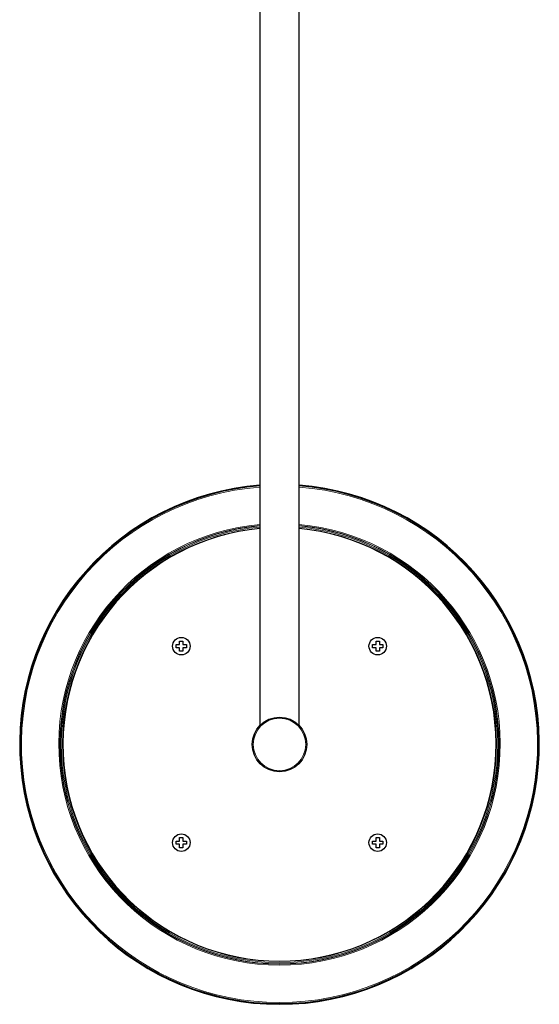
# Model space of a CAD drawing. Header units: millimetres. Extents: x 8 to 2418, y 12 to 2371.
# Tile 14 of 38: x 1105 to 1343, y 60 to 511. Entities that reach past the tile are written whole.
import ezdxf

# ---------------------------------------------------------------- set-up
doc = ezdxf.new("R2010")
doc.units = ezdxf.units.MM

msp = doc.modelspace()

# ---------------------------------------------------------------- linework, layer by layer
at = {"color": 7, "linetype": 'Continuous', "lineweight": 30}
for p, q in [((1214.82, 572.81), (1214.82, 187.81)), ((1232.82, 187.81), (1232.82, 572.81)), ((1178.07, 224.88), (1178.07, 226.48)), ((1178.07, 226.48), (1179.57, 226.48)), ((1179.57, 226.48), (1179.57, 224.88)), ((1268.07, 226.48), (1269.57, 226.48)), ((1268.07, 224.88), (1268.07, 226.48)), ((1269.57, 226.48), (1269.57, 224.88)), ((1176.47, 224.88), (1178.07, 224.88)), ((1176.47, 223.38), (1176.47, 224.88)), ((1178.07, 223.38), (1176.47, 223.38)), ((1178.07, 221.78), (1178.07, 223.38)), ((1179.57, 221.78), (1178.07, 221.78)), ((1179.57, 224.88), (1181.17, 224.88)), ((1179.57, 223.38), (1179.57, 221.78)), ((1181.17, 223.38), (1179.57, 223.38)), ((1181.17, 224.88), (1181.17, 223.38)), ((1266.47, 223.38), (1266.47, 224.88)), ((1266.47, 224.88), (1268.07, 224.88)), ((1268.07, 223.38), (1266.47, 223.38)), ((1268.07, 221.78), (1268.07, 223.38)), ((1269.57, 221.78), (1268.07, 221.78)), ((1269.57, 224.88), (1271.17, 224.88)), ((1271.17, 223.38), (1269.57, 223.38)), ((1269.57, 223.38), (1269.57, 221.78)), ((1271.17, 224.88), (1271.17, 223.38)), ((1178.07, 136.48), (1179.57, 136.48)), ((1178.07, 134.88), (1178.07, 136.48)), ((1179.57, 136.48), (1179.57, 134.88)), ((1268.07, 136.48), (1269.57, 136.48)), ((1268.07, 134.88), (1268.07, 136.48)), ((1269.57, 136.48), (1269.57, 134.88)), ((1176.47, 134.88), (1178.07, 134.88)), ((1176.47, 133.38), (1176.47, 134.88)), ((1178.07, 133.38), (1176.47, 133.38)), ((1178.07, 131.78), (1178.07, 133.38)), ((1179.57, 131.78), (1178.07, 131.78)), ((1179.57, 134.88), (1181.17, 134.88)), ((1179.57, 133.38), (1179.57, 131.78)), ((1181.17, 133.38), (1179.57, 133.38)), ((1181.17, 134.88), (1181.17, 133.38)), ((1266.47, 134.88), (1268.07, 134.88)), ((1266.47, 133.38), (1266.47, 134.88)), ((1268.07, 133.38), (1266.47, 133.38)), ((1268.07, 131.78), (1268.07, 133.38)), ((1269.57, 131.78), (1268.07, 131.78)), ((1269.57, 134.88), (1271.17, 134.88)), ((1269.57, 133.38), (1269.57, 131.78)), ((1271.17, 133.38), (1269.57, 133.38)), ((1271.17, 134.88), (1271.17, 133.38))]:
    msp.add_line(p, q, dxfattribs=at)
for centre, radius in [((1178.82, 224.13), 4), ((1268.82, 224.13), 4), ((1223.82, 179.13), 12.5), ((1178.82, 134.13), 4), ((1268.82, 134.13), 4)]:
    msp.add_circle(centre, radius, dxfattribs=at)
at = {"color": 252, "linetype": 'Continuous', "lineweight": 0}
msp.add_circle((1223.82, 179.13), 12, dxfattribs=at)
at = {"color": 7, "linetype": 'Continuous', "lineweight": 30}
for radius, start, end in [(119.05, 94.3355, 270), (119.05, 270, 85.6645), (118.75, 94.3466, 85.6534), (99.25, 95.2027, 270), (99.25, 270, 84.7973)]:
    msp.add_arc((1223.82, 179.13), radius, start, end, dxfattribs=at)
at = {"color": 252, "linetype": 'Continuous', "lineweight": 0}
for radius, start, end in [(118.24, 94.3655, 85.6345), (101.13, 95.1059, 84.8941), (100.62, 95.1319, 270), (100.48, 95.1387, 84.8613), (99.98, 95.1645, 84.8355), (99.45, 95.1922, 84.8078), (100.62, 270, 84.8681)]:
    msp.add_arc((1223.82, 179.13), radius, start, end, dxfattribs=at)

doc.saveas('drawing.dxf')
